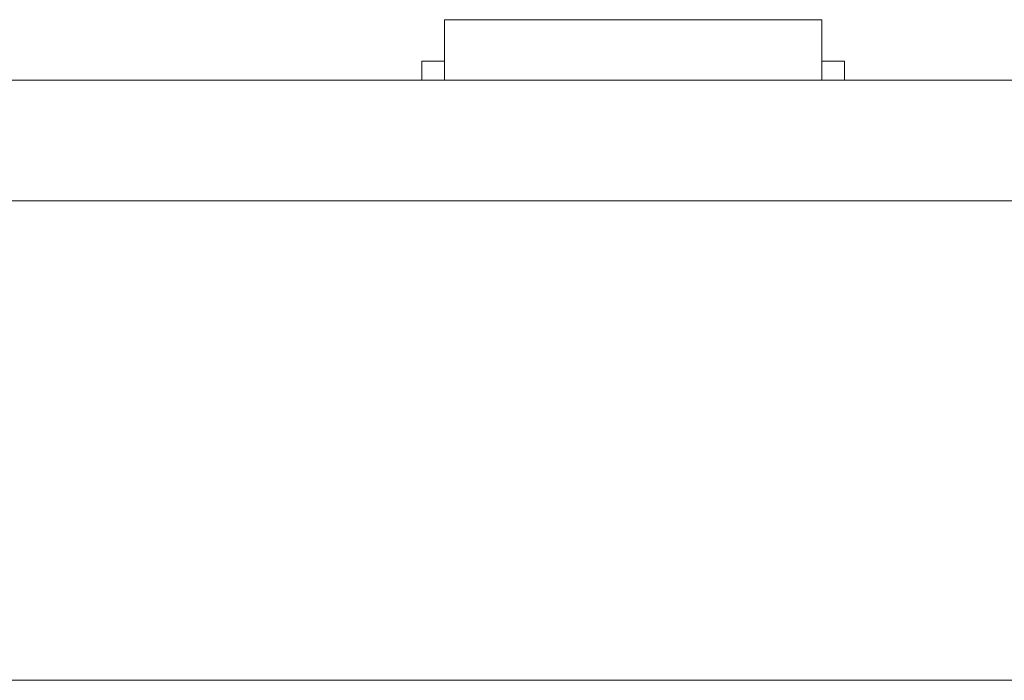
# Model space of a CAD drawing. Header units: inches. Extents: x -36 to 647, y 177 to 609.
# Tile 175 of 256: x 357 to 370, y 450 to 459. Entities that reach past the tile are written whole.
import ezdxf

# ---------------------------------------------------------------- set-up
doc = ezdxf.new("R2010")
doc.units = ezdxf.units.IN
doc.header["$MEASUREMENT"] = 0
doc.layers.add('1', color=7, linetype='Continuous')

# ---------------------------------------------------------------- blocks, each defined once
blk = doc.blocks.new('block 9')
at = {"layer": '1', "color": 8, "lineweight": 18, "true_color": 0x808080}
blk.add_lwpolyline([(-20.677, 450.119), (552.022, 450.119)], dxfattribs=at)
blk = doc.blocks.new('block 2145')
at = {"layer": '1', "color": 155, "lineweight": 18, "true_color": 0x4c7299}
blk.add_lwpolyline([(402.405, 458.069), (282.18, 458.069)], dxfattribs=at)
blk = doc.blocks.new('block 2158')
at = {"layer": '1', "color": 155, "lineweight": 18, "true_color": 0x4c7299}
blk.add_lwpolyline([(362.326, 458.869), (367.326, 458.869)], dxfattribs=at)
blk = doc.blocks.new('block 2159')
at = {"layer": '1', "color": 155, "lineweight": 18, "true_color": 0x4c7299}
blk.add_lwpolyline([(362.026, 458.319), (362.326, 458.319)], dxfattribs=at)
blk = doc.blocks.new('block 2269')
at = {"layer": '1', "color": 155, "lineweight": 18, "true_color": 0x4c7299}
blk.add_lwpolyline([(367.626, 458.319), (367.326, 458.319)], dxfattribs=at)
blk = doc.blocks.new('block 2437')
at = {"layer": '1', "color": 155, "lineweight": 18, "true_color": 0x4c7299}
blk.add_lwpolyline([(362.326, 458.869), (362.326, 458.069)], dxfattribs=at)
blk = doc.blocks.new('block 2438')
at = {"layer": '1', "color": 155, "lineweight": 18, "true_color": 0x4c7299}
blk.add_lwpolyline([(367.326, 458.869), (367.326, 458.069)], dxfattribs=at)
blk = doc.blocks.new('block 2439')
at = {"layer": '1', "color": 155, "lineweight": 18, "true_color": 0x4c7299}
blk.add_lwpolyline([(362.026, 458.319), (362.026, 458.069)], dxfattribs=at)
blk = doc.blocks.new('block 2440')
at = {"layer": '1', "color": 155, "lineweight": 18, "true_color": 0x4c7299}
blk.add_lwpolyline([(367.626, 458.319), (367.626, 458.069)], dxfattribs=at)
blk = doc.blocks.new('block 2577')
at = {"layer": '1', "color": 155, "lineweight": 18, "true_color": 0x4c7299}
blk.add_lwpolyline([(402.405, 456.469), (282.18, 456.469)], dxfattribs=at)
blk = doc.blocks.new('block 2742')
at = {"layer": '1', "color": 18, "lineweight": 13, "true_color": 0x4c0000}
blk.add_lwpolyline([(402.405, 458.069), (282.18, 458.069)], dxfattribs=at)
blk = doc.blocks.new('block 2744')
at = {"layer": '1', "color": 18, "lineweight": 13, "true_color": 0x4c0000}
blk.add_lwpolyline([(367.441, 458.069), (364.381, 458.069)], dxfattribs=at)
blk = doc.blocks.new('block 2750')
at = {"layer": '1', "color": 18, "lineweight": 13, "true_color": 0x4c0000}
blk.add_lwpolyline([(367.441, 458.069), (364.381, 458.069)], dxfattribs=at)
blk = doc.blocks.new('block 2769')
at = {"layer": '1', "color": 18, "lineweight": 13, "true_color": 0x4c0000}
blk.add_lwpolyline([(402.405, 458.069), (282.18, 458.069)], dxfattribs=at)
blk = doc.blocks.new('block 2897')
at = {"layer": '1', "color": 18, "lineweight": 13, "true_color": 0x4c0000}
blk.add_lwpolyline([(367.441, 458.069), (364.381, 458.069)], dxfattribs=at)
blk = doc.blocks.new('block 2901')
at = {"layer": '1', "color": 18, "lineweight": 13, "true_color": 0x4c0000}
blk.add_lwpolyline([(367.441, 458.069), (364.381, 458.069)], dxfattribs=at)
blk = doc.blocks.new('block 2926')
at = {"layer": '1', "color": 18, "lineweight": 13, "true_color": 0x4c0000}
blk.add_lwpolyline([(361.381, 458.069), (361.781, 458.069)], dxfattribs=at)
blk = doc.blocks.new('block 2940')
at = {"layer": '1', "color": 18, "lineweight": 13, "true_color": 0x4c0000}
blk.add_lwpolyline([(361.381, 458.069), (361.781, 458.069)], dxfattribs=at)
blk = doc.blocks.new('block 2944')
at = {"layer": '1', "color": 18, "lineweight": 13, "true_color": 0x4c0000}
blk.add_lwpolyline([(282.18, 458.069), (391.067, 458.069)], dxfattribs=at)
blk = doc.blocks.new('block 2947')
at = {"layer": '1', "color": 18, "lineweight": 13, "true_color": 0x4c0000}
blk.add_lwpolyline([(282.18, 458.069), (391.067, 458.069)], dxfattribs=at)
blk = doc.blocks.new('block 7542')
at = {"layer": '1', "color": 18, "lineweight": 13, "true_color": 0x4c0000}
blk.add_open_spline([(277.68, 458.069), (277.68, 458.069), (202.87, 458.069), (202.87, 458.069), (202.87, 458.069), (165.466, 458.069), (165.466, 458.069), (165.466, 458.069), (160.79, 458.069), (160.79, 458.069), (160.79, 458.069), (158.452, 458.069), (158.452, 458.069), (158.452, 458.069), (157.266, 458.069), (157.266, 458.069), (157.266, 458.069), (153.288, 458.069), (153.288, 458.069), (153.288, 458.069), (152.251, 458.069), (152.251, 458.069), (152.251, 458.069), (149.914, 458.069), (149.914, 458.069), (149.914, 458.069), (131.211, 458.069), (131.211, 458.069), (131.211, 458.069), (56.402, 458.069), (56.402, 458.069), (56.402, 458.069), (37.7, 458.069), (37.7, 458.069), (37.7, 458.069), (28.349, 458.069), (28.349, 458.069), (28.349, 458.069), (23.673, 458.069), (23.673, 458.069), (23.673, 458.069), (21.39, 458.069), (21.39, 458.069), (21.39, 458.069), (20.524, 458.069), (20.524, 458.069), (20.524, 458.069), (5.634, 458.069), (5.634, 458.069), (5.634, 458.069), (4.257, 458.069), (4.257, 458.069), (4.257, 458.069), (1.919, 458.069), (1.919, 458.069), (1.919, 458.069), (-2.756, 458.069), (-2.756, 458.069), (-2.756, 458.069), (-12.107, 458.069), (-12.107, 458.069), (-12.107, 458.069), (-14.327, 458.069), (-14.327, 458.069), (-14.327, 458.069), (-13.505, 458.069), (-13.505, 458.069), (-13.505, 458.069), (-11.167, 458.069), (-11.167, 458.069), (-11.167, 458.069), (-6.491, 458.069), (-6.491, 458.069), (-6.491, 458.069), (2.86, 458.069), (2.86, 458.069), (2.86, 458.069), (9.983, 458.069), (9.983, 458.069), (9.983, 458.069), (11.399, 458.069), (11.399, 458.069), (11.399, 458.069), (13.737, 458.069), (13.737, 458.069), (13.737, 458.069), (18.412, 458.069), (18.412, 458.069), (18.412, 458.069), (37.114, 458.069), (37.114, 458.069), (37.114, 458.069), (111.924, 458.069), (111.924, 458.069), (111.924, 458.069), (130.626, 458.069), (130.626, 458.069), (130.626, 458.069), (139.977, 458.069), (139.977, 458.069), (139.977, 458.069), (143.05, 458.069), (143.05, 458.069), (143.05, 458.069), (145.344, 458.069), (145.344, 458.069), (145.344, 458.069), (146.178, 458.069), (146.178, 458.069), (146.178, 458.069), (183.583, 458.069), (183.583, 458.069), (183.583, 458.069), (258.392, 458.069), (258.392, 458.069), (258.392, 458.069), (289.492, 458.069), (289.492, 458.069), (289.492, 458.069), (326.896, 458.069), (326.896, 458.069), (326.896, 458.069), (364.301, 458.069), (364.301, 458.069), (364.301, 458.069), (383.003, 458.069), (383.003, 458.069), (383.003, 458.069), (387.679, 458.069), (387.679, 458.069), (387.679, 458.069), (390.017, 458.069), (390.017, 458.069), (390.017, 458.069), (391.232, 458.069), (391.232, 458.069), (391.232, 458.069), (395.202, 458.069), (395.202, 458.069), (395.202, 458.069), (396.215, 458.069), (396.215, 458.069), (396.215, 458.069), (398.553, 458.069), (398.553, 458.069), (398.553, 458.069), (473.362, 458.069), (473.362, 458.069), (473.362, 458.069), (510.767, 458.069), (510.767, 458.069), (510.767, 458.069), (520.118, 458.069), (520.118, 458.069), (520.118, 458.069), (524.793, 458.069), (524.793, 458.069), (524.793, 458.069), (527.131, 458.069), (527.131, 458.069), (527.131, 458.069), (527.953, 458.069), (527.953, 458.069), (527.953, 458.069), (535.67, 458.069), (535.67, 458.069), (535.67, 458.069), (545.021, 458.069), (545.021, 458.069), (545.021, 458.069), (545.618, 458.069), (545.618, 458.069), (545.618, 458.069), (536.267, 458.069), (536.267, 458.069), (536.267, 458.069), (531.631, 458.069), (531.631, 458.069), (531.631, 458.069), (530.778, 458.069), (530.778, 458.069), (530.778, 458.069), (528.468, 458.069), (528.468, 458.069), (528.468, 458.069), (525.391, 458.069), (525.391, 458.069), (525.391, 458.069), (520.715, 458.069), (520.715, 458.069), (520.715, 458.069), (519.784, 458.069), (519.784, 458.069), (519.784, 458.069), (517.588, 458.069), (517.588, 458.069), (517.588, 458.069), (514.514, 458.069), (514.514, 458.069), (514.514, 458.069), (495.812, 458.069), (495.812, 458.069), (495.812, 458.069), (421.002, 458.069), (421.002, 458.069), (421.002, 458.069), (411.651, 458.069), (411.651, 458.069), (411.651, 458.069), (406.976, 458.069), (406.976, 458.069), (406.976, 458.069), (406.139, 458.069), (406.139, 458.069), (406.139, 458.069), (403.846, 458.069), (403.846, 458.069), (403.846, 458.069), (400.773, 458.069), (400.773, 458.069), (400.773, 458.069), (396.097, 458.069), (396.097, 458.069), (396.097, 458.069), (386.746, 458.069), (386.746, 458.069), (386.746, 458.069), (349.342, 458.069), (349.342, 458.069), (349.342, 458.069), (311.937, 458.069), (311.937, 458.069), (311.937, 458.069), (293.235, 458.069), (293.235, 458.069), (293.235, 458.069), (283.883, 458.069), (283.883, 458.069), (283.883, 458.069), (280.807, 458.069), (280.807, 458.069), (280.807, 458.069), (278.502, 458.069), (278.502, 458.069), (278.502, 458.069), (277.68, 458.069), (277.68, 458.069)], degree=3, knots=[0, 0, 0, 0, 1, 1, 1, 2, 2, 2, 3, 3, 3, 4, 4, 4, 5, 5, 5, 6, 6, 6, 7, 7, 7, 8, 8, 8, 9, 9, 9, 10, 10, 10, 11, 11, 11, 12, 12, 12, 13, 13, 13, 14, 14, 14, 15, 15, 15, 16, 16, 16, 17, 17, 17, 18, 18, 18, 19, 19, 19, 20, 20, 20, 21, 21, 21, 22, 22, 22, 23, 23, 23, 24, 24, 24, 25, 25, 25, 26, 26, 26, 27, 27, 27, 28, 28, 28, 29, 29, 29, 30, 30, 30, 31, 31, 31, 32, 32, 32, 33, 33, 33, 34, 34, 34, 35, 35, 35, 36, 36, 36, 37, 37, 37, 38, 38, 38, 39, 39, 39, 40, 40, 40, 41, 41, 41, 42, 42, 42, 43, 43, 43, 44, 44, 44, 45, 45, 45, 46, 46, 46, 47, 47, 47, 48, 48, 48, 49, 49, 49, 50, 50, 50, 51, 51, 51, 52, 52, 52, 53, 53, 53, 54, 54, 54, 55, 55, 55, 56, 56, 56, 57, 57, 57, 58, 58, 58, 59, 59, 59, 60, 60, 60, 61, 61, 61, 62, 62, 62, 63, 63, 63, 64, 64, 64, 65, 65, 65, 66, 66, 66, 67, 67, 67, 68, 68, 68, 69, 69, 69, 70, 70, 70, 71, 71, 71, 72, 72, 72, 73, 73, 73, 74, 74, 74, 75, 75, 75, 76, 76, 76, 77, 77, 77, 78, 78, 78, 79, 79, 79, 80, 80, 80, 81, 81, 81, 82, 82, 82, 82], dxfattribs=at)
blk = doc.blocks.new('block 7612')
at = {"layer": '1', "color": 18, "lineweight": 13, "true_color": 0x4c0000}
blk.add_open_spline([(363.301, 458.069), (363.398, 458.069), (363.494, 458.069), (363.591, 458.069), (363.494, 458.069), (363.398, 458.069), (363.301, 458.069), (363.06, 458.069), (362.819, 458.069), (362.578, 458.069), (362.543, 458.069), (362.507, 458.069), (362.471, 458.069), (362.295, 458.069), (362.118, 458.069), (361.941, 458.069), (362.141, 458.069), (362.341, 458.069), (362.541, 458.069), (362.341, 458.069), (362.141, 458.069), (361.941, 458.069), (362.118, 458.069), (362.295, 458.069), (362.471, 458.069), (362.507, 458.069), (362.543, 458.069), (362.578, 458.069), (362.819, 458.069), (363.06, 458.069), (363.301, 458.069)], degree=3, knots=[0, 0, 0, 0, 1, 1, 1, 2, 2, 2, 3, 3, 3, 4, 4, 4, 5, 5, 5, 6, 6, 6, 7, 7, 7, 8, 8, 8, 9, 9, 9, 10, 10, 10, 10], dxfattribs=at)
blk = doc.blocks.new('block 7631')
at = {"layer": '1', "color": 18, "lineweight": 13, "true_color": 0x4c0000}
blk.add_open_spline([(363.301, 458.069), (363.398, 458.069), (363.494, 458.069), (363.591, 458.069), (363.494, 458.069), (363.398, 458.069), (363.301, 458.069), (363.06, 458.069), (362.819, 458.069), (362.578, 458.069), (362.543, 458.069), (362.507, 458.069), (362.471, 458.069), (362.295, 458.069), (362.118, 458.069), (361.941, 458.069), (362.141, 458.069), (362.341, 458.069), (362.541, 458.069), (362.341, 458.069), (362.141, 458.069), (361.941, 458.069), (362.118, 458.069), (362.295, 458.069), (362.471, 458.069), (362.507, 458.069), (362.543, 458.069), (362.578, 458.069), (362.819, 458.069), (363.06, 458.069), (363.301, 458.069)], degree=3, knots=[0, 0, 0, 0, 1, 1, 1, 2, 2, 2, 3, 3, 3, 4, 4, 4, 5, 5, 5, 6, 6, 6, 7, 7, 7, 8, 8, 8, 9, 9, 9, 10, 10, 10, 10], dxfattribs=at)
blk = doc.blocks.new('block 7644')
at = {"layer": '1', "color": 18, "lineweight": 13, "true_color": 0x4c0000}
blk.add_open_spline([(367.741, 458.069), (367.564, 458.069), (367.388, 458.069), (367.211, 458.069), (367.175, 458.069), (367.139, 458.069), (367.104, 458.069), (366.196, 458.069), (365.288, 458.069), (364.381, 458.069), (364.284, 458.069), (364.188, 458.069), (364.091, 458.069), (364.188, 458.069), (364.284, 458.069), (364.381, 458.069), (365.288, 458.069), (366.196, 458.069), (367.104, 458.069), (367.139, 458.069), (367.175, 458.069), (367.211, 458.069), (367.388, 458.069), (367.564, 458.069), (367.741, 458.069), (367.541, 458.069), (367.341, 458.069), (367.141, 458.069), (367.341, 458.069), (367.541, 458.069), (367.741, 458.069)], degree=3, knots=[0, 0, 0, 0, 1, 1, 1, 2, 2, 2, 3, 3, 3, 4, 4, 4, 5, 5, 5, 6, 6, 6, 7, 7, 7, 8, 8, 8, 9, 9, 9, 10, 10, 10, 10], dxfattribs=at)
blk = doc.blocks.new('block 7654')
at = {"layer": '1', "color": 18, "lineweight": 13, "true_color": 0x4c0000}
blk.add_open_spline([(367.741, 458.069), (367.564, 458.069), (367.388, 458.069), (367.211, 458.069), (367.175, 458.069), (367.139, 458.069), (367.104, 458.069), (366.196, 458.069), (365.288, 458.069), (364.381, 458.069), (364.284, 458.069), (364.188, 458.069), (364.091, 458.069), (364.188, 458.069), (364.284, 458.069), (364.381, 458.069), (365.288, 458.069), (366.196, 458.069), (367.104, 458.069), (367.139, 458.069), (367.175, 458.069), (367.211, 458.069), (367.388, 458.069), (367.564, 458.069), (367.741, 458.069), (367.541, 458.069), (367.341, 458.069), (367.141, 458.069), (367.341, 458.069), (367.541, 458.069), (367.741, 458.069)], degree=3, knots=[0, 0, 0, 0, 1, 1, 1, 2, 2, 2, 3, 3, 3, 4, 4, 4, 5, 5, 5, 6, 6, 6, 7, 7, 7, 8, 8, 8, 9, 9, 9, 10, 10, 10, 10], dxfattribs=at)
blk = doc.blocks.new('block 7670')
at = {"layer": '1', "color": 18, "lineweight": 13, "true_color": 0x4c0000}
blk.add_open_spline([(363.301, 458.069), (363.398, 458.069), (363.494, 458.069), (363.591, 458.069), (363.494, 458.069), (363.398, 458.069), (363.301, 458.069), (363.06, 458.069), (362.819, 458.069), (362.578, 458.069), (362.543, 458.069), (362.507, 458.069), (362.471, 458.069), (362.295, 458.069), (362.118, 458.069), (361.941, 458.069), (362.141, 458.069), (362.341, 458.069), (362.541, 458.069), (362.341, 458.069), (362.141, 458.069), (361.941, 458.069), (362.118, 458.069), (362.295, 458.069), (362.471, 458.069), (362.507, 458.069), (362.543, 458.069), (362.578, 458.069), (362.819, 458.069), (363.06, 458.069), (363.301, 458.069)], degree=3, knots=[0, 0, 0, 0, 1, 1, 1, 2, 2, 2, 3, 3, 3, 4, 4, 4, 5, 5, 5, 6, 6, 6, 7, 7, 7, 8, 8, 8, 9, 9, 9, 10, 10, 10, 10], dxfattribs=at)
blk = doc.blocks.new('block 7690')
at = {"layer": '1', "color": 18, "lineweight": 13, "true_color": 0x4c0000}
blk.add_open_spline([(363.301, 458.069), (363.398, 458.069), (363.494, 458.069), (363.591, 458.069), (363.494, 458.069), (363.398, 458.069), (363.301, 458.069), (363.06, 458.069), (362.819, 458.069), (362.578, 458.069), (362.543, 458.069), (362.507, 458.069), (362.471, 458.069), (362.295, 458.069), (362.118, 458.069), (361.941, 458.069), (362.141, 458.069), (362.341, 458.069), (362.541, 458.069), (362.341, 458.069), (362.141, 458.069), (361.941, 458.069), (362.118, 458.069), (362.295, 458.069), (362.471, 458.069), (362.507, 458.069), (362.543, 458.069), (362.578, 458.069), (362.819, 458.069), (363.06, 458.069), (363.301, 458.069)], degree=3, knots=[0, 0, 0, 0, 1, 1, 1, 2, 2, 2, 3, 3, 3, 4, 4, 4, 5, 5, 5, 6, 6, 6, 7, 7, 7, 8, 8, 8, 9, 9, 9, 10, 10, 10, 10], dxfattribs=at)
blk = doc.blocks.new('block 7693')
at = {"layer": '1', "color": 18, "lineweight": 13, "true_color": 0x4c0000}
blk.add_open_spline([(367.741, 458.069), (367.564, 458.069), (367.388, 458.069), (367.211, 458.069), (367.175, 458.069), (367.139, 458.069), (367.104, 458.069), (366.196, 458.069), (365.288, 458.069), (364.381, 458.069), (364.284, 458.069), (364.188, 458.069), (364.091, 458.069), (364.188, 458.069), (364.284, 458.069), (364.381, 458.069), (365.288, 458.069), (366.196, 458.069), (367.104, 458.069), (367.139, 458.069), (367.175, 458.069), (367.211, 458.069), (367.388, 458.069), (367.564, 458.069), (367.741, 458.069), (367.541, 458.069), (367.341, 458.069), (367.141, 458.069), (367.341, 458.069), (367.541, 458.069), (367.741, 458.069)], degree=3, knots=[0, 0, 0, 0, 1, 1, 1, 2, 2, 2, 3, 3, 3, 4, 4, 4, 5, 5, 5, 6, 6, 6, 7, 7, 7, 8, 8, 8, 9, 9, 9, 10, 10, 10, 10], dxfattribs=at)
blk = doc.blocks.new('block 7829')
at = {"layer": '1', "color": 18, "lineweight": 13, "true_color": 0x4c0000}
blk.add_open_spline([(367.741, 458.069), (367.564, 458.069), (367.388, 458.069), (367.211, 458.069), (367.175, 458.069), (367.139, 458.069), (367.104, 458.069), (366.196, 458.069), (365.288, 458.069), (364.381, 458.069), (364.284, 458.069), (364.188, 458.069), (364.091, 458.069), (364.188, 458.069), (364.284, 458.069), (364.381, 458.069), (365.288, 458.069), (366.196, 458.069), (367.104, 458.069), (367.139, 458.069), (367.175, 458.069), (367.211, 458.069), (367.388, 458.069), (367.564, 458.069), (367.741, 458.069), (367.541, 458.069), (367.341, 458.069), (367.141, 458.069), (367.341, 458.069), (367.541, 458.069), (367.741, 458.069)], degree=3, knots=[0, 0, 0, 0, 1, 1, 1, 2, 2, 2, 3, 3, 3, 4, 4, 4, 5, 5, 5, 6, 6, 6, 7, 7, 7, 8, 8, 8, 9, 9, 9, 10, 10, 10, 10], dxfattribs=at)
blk = doc.blocks.new('block 7926')
at = {"layer": '1', "color": 18, "lineweight": 13, "true_color": 0x4c0000}
blk.add_open_spline([(277.68, 458.069), (277.68, 458.069), (202.87, 458.069), (202.87, 458.069), (202.87, 458.069), (165.466, 458.069), (165.466, 458.069), (165.466, 458.069), (160.79, 458.069), (160.79, 458.069), (160.79, 458.069), (158.452, 458.069), (158.452, 458.069), (158.452, 458.069), (157.266, 458.069), (157.266, 458.069), (157.266, 458.069), (153.288, 458.069), (153.288, 458.069), (153.288, 458.069), (152.251, 458.069), (152.251, 458.069), (152.251, 458.069), (149.914, 458.069), (149.914, 458.069), (149.914, 458.069), (131.211, 458.069), (131.211, 458.069), (131.211, 458.069), (56.402, 458.069), (56.402, 458.069), (56.402, 458.069), (37.7, 458.069), (37.7, 458.069), (37.7, 458.069), (28.349, 458.069), (28.349, 458.069), (28.349, 458.069), (23.673, 458.069), (23.673, 458.069), (23.673, 458.069), (21.39, 458.069), (21.39, 458.069), (21.39, 458.069), (20.524, 458.069), (20.524, 458.069), (20.524, 458.069), (5.634, 458.069), (5.634, 458.069), (5.634, 458.069), (4.257, 458.069), (4.257, 458.069), (4.257, 458.069), (1.919, 458.069), (1.919, 458.069), (1.919, 458.069), (-2.756, 458.069), (-2.756, 458.069), (-2.756, 458.069), (-12.107, 458.069), (-12.107, 458.069), (-12.107, 458.069), (-14.327, 458.069), (-14.327, 458.069), (-14.327, 458.069), (-13.505, 458.069), (-13.505, 458.069), (-13.505, 458.069), (-11.167, 458.069), (-11.167, 458.069), (-11.167, 458.069), (-6.491, 458.069), (-6.491, 458.069), (-6.491, 458.069), (2.86, 458.069), (2.86, 458.069), (2.86, 458.069), (9.983, 458.069), (9.983, 458.069), (9.983, 458.069), (11.399, 458.069), (11.399, 458.069), (11.399, 458.069), (13.737, 458.069), (13.737, 458.069), (13.737, 458.069), (18.412, 458.069), (18.412, 458.069), (18.412, 458.069), (37.114, 458.069), (37.114, 458.069), (37.114, 458.069), (111.924, 458.069), (111.924, 458.069), (111.924, 458.069), (130.626, 458.069), (130.626, 458.069), (130.626, 458.069), (139.977, 458.069), (139.977, 458.069), (139.977, 458.069), (143.05, 458.069), (143.05, 458.069), (143.05, 458.069), (145.344, 458.069), (145.344, 458.069), (145.344, 458.069), (146.178, 458.069), (146.178, 458.069), (146.178, 458.069), (183.583, 458.069), (183.583, 458.069), (183.583, 458.069), (258.392, 458.069), (258.392, 458.069), (258.392, 458.069), (289.492, 458.069), (289.492, 458.069), (289.492, 458.069), (326.896, 458.069), (326.896, 458.069), (326.896, 458.069), (364.301, 458.069), (364.301, 458.069), (364.301, 458.069), (383.003, 458.069), (383.003, 458.069), (383.003, 458.069), (387.679, 458.069), (387.679, 458.069), (387.679, 458.069), (390.017, 458.069), (390.017, 458.069), (390.017, 458.069), (391.232, 458.069), (391.232, 458.069), (391.232, 458.069), (395.202, 458.069), (395.202, 458.069), (395.202, 458.069), (396.215, 458.069), (396.215, 458.069), (396.215, 458.069), (398.553, 458.069), (398.553, 458.069), (398.553, 458.069), (473.362, 458.069), (473.362, 458.069), (473.362, 458.069), (510.767, 458.069), (510.767, 458.069), (510.767, 458.069), (520.118, 458.069), (520.118, 458.069), (520.118, 458.069), (524.793, 458.069), (524.793, 458.069), (524.793, 458.069), (527.131, 458.069), (527.131, 458.069), (527.131, 458.069), (527.953, 458.069), (527.953, 458.069), (527.953, 458.069), (535.67, 458.069), (535.67, 458.069), (535.67, 458.069), (545.021, 458.069), (545.021, 458.069), (545.021, 458.069), (545.618, 458.069), (545.618, 458.069), (545.618, 458.069), (536.267, 458.069), (536.267, 458.069), (536.267, 458.069), (531.631, 458.069), (531.631, 458.069), (531.631, 458.069), (530.778, 458.069), (530.778, 458.069), (530.778, 458.069), (528.468, 458.069), (528.468, 458.069), (528.468, 458.069), (525.391, 458.069), (525.391, 458.069), (525.391, 458.069), (520.715, 458.069), (520.715, 458.069), (520.715, 458.069), (519.784, 458.069), (519.784, 458.069), (519.784, 458.069), (517.588, 458.069), (517.588, 458.069), (517.588, 458.069), (514.514, 458.069), (514.514, 458.069), (514.514, 458.069), (495.812, 458.069), (495.812, 458.069), (495.812, 458.069), (421.002, 458.069), (421.002, 458.069), (421.002, 458.069), (411.651, 458.069), (411.651, 458.069), (411.651, 458.069), (406.976, 458.069), (406.976, 458.069), (406.976, 458.069), (406.139, 458.069), (406.139, 458.069), (406.139, 458.069), (403.846, 458.069), (403.846, 458.069), (403.846, 458.069), (400.773, 458.069), (400.773, 458.069), (400.773, 458.069), (396.097, 458.069), (396.097, 458.069), (396.097, 458.069), (386.746, 458.069), (386.746, 458.069), (386.746, 458.069), (349.342, 458.069), (349.342, 458.069), (349.342, 458.069), (311.937, 458.069), (311.937, 458.069), (311.937, 458.069), (293.235, 458.069), (293.235, 458.069), (293.235, 458.069), (283.883, 458.069), (283.883, 458.069), (283.883, 458.069), (280.807, 458.069), (280.807, 458.069), (280.807, 458.069), (278.502, 458.069), (278.502, 458.069), (278.502, 458.069), (277.68, 458.069), (277.68, 458.069)], degree=3, knots=[0, 0, 0, 0, 1, 1, 1, 2, 2, 2, 3, 3, 3, 4, 4, 4, 5, 5, 5, 6, 6, 6, 7, 7, 7, 8, 8, 8, 9, 9, 9, 10, 10, 10, 11, 11, 11, 12, 12, 12, 13, 13, 13, 14, 14, 14, 15, 15, 15, 16, 16, 16, 17, 17, 17, 18, 18, 18, 19, 19, 19, 20, 20, 20, 21, 21, 21, 22, 22, 22, 23, 23, 23, 24, 24, 24, 25, 25, 25, 26, 26, 26, 27, 27, 27, 28, 28, 28, 29, 29, 29, 30, 30, 30, 31, 31, 31, 32, 32, 32, 33, 33, 33, 34, 34, 34, 35, 35, 35, 36, 36, 36, 37, 37, 37, 38, 38, 38, 39, 39, 39, 40, 40, 40, 41, 41, 41, 42, 42, 42, 43, 43, 43, 44, 44, 44, 45, 45, 45, 46, 46, 46, 47, 47, 47, 48, 48, 48, 49, 49, 49, 50, 50, 50, 51, 51, 51, 52, 52, 52, 53, 53, 53, 54, 54, 54, 55, 55, 55, 56, 56, 56, 57, 57, 57, 58, 58, 58, 59, 59, 59, 60, 60, 60, 61, 61, 61, 62, 62, 62, 63, 63, 63, 64, 64, 64, 65, 65, 65, 66, 66, 66, 67, 67, 67, 68, 68, 68, 69, 69, 69, 70, 70, 70, 71, 71, 71, 72, 72, 72, 73, 73, 73, 74, 74, 74, 75, 75, 75, 76, 76, 76, 77, 77, 77, 78, 78, 78, 79, 79, 79, 80, 80, 80, 81, 81, 81, 82, 82, 82, 82], dxfattribs=at)
blk = doc.blocks.new('block 8152')
at = {"layer": '1', "color": 18, "lineweight": 13, "true_color": 0x4c0000}
blk.add_open_spline([(368.991, 458.069), (368.995, 458.069), (369.001, 458.069), (369.001, 458.069), (369.001, 458.069), (369.01, 458.069), (369.01, 458.069), (369.01, 458.069), (369.02, 458.069), (369.02, 458.069), (369.02, 458.069), (369.033, 458.069), (369.033, 458.069), (369.033, 458.069), (369.048, 458.069), (369.048, 458.069), (369.048, 458.069), (369.065, 458.069), (369.065, 458.069), (369.065, 458.069), (369.083, 458.069), (369.083, 458.069), (369.083, 458.069), (369.103, 458.069), (369.103, 458.069), (369.103, 458.069), (369.123, 458.069), (369.123, 458.069), (369.123, 458.069), (369.144, 458.069), (369.144, 458.069), (369.144, 458.069), (369.167, 458.069), (369.167, 458.069), (369.167, 458.069), (369.191, 458.069), (369.191, 458.069), (369.191, 458.069), (369.241, 458.069), (369.241, 458.069), (369.241, 458.069), (369.291, 458.069), (369.291, 458.069), (369.291, 458.069), (369.315, 458.069), (369.315, 458.069), (369.315, 458.069), (369.338, 458.069), (369.338, 458.069), (369.338, 458.069), (369.359, 458.069), (369.359, 458.069), (369.359, 458.069), (369.379, 458.069), (369.379, 458.069), (369.379, 458.069), (369.399, 458.069), (369.399, 458.069), (369.399, 458.069), (369.417, 458.069), (369.417, 458.069), (369.417, 458.069), (369.434, 458.069), (369.434, 458.069), (369.434, 458.069), (369.449, 458.069), (369.449, 458.069), (369.449, 458.069), (369.462, 458.069), (369.462, 458.069), (369.462, 458.069), (369.472, 458.069), (369.472, 458.069), (369.472, 458.069), (369.481, 458.069), (369.481, 458.069), (369.481, 458.069), (369.486, 458.069), (369.486, 458.069), (369.486, 458.069), (369.481, 458.069), (369.481, 458.069), (369.481, 458.069), (369.472, 458.069), (369.472, 458.069), (369.472, 458.069), (369.462, 458.069), (369.462, 458.069), (369.462, 458.069), (369.449, 458.069), (369.449, 458.069), (369.449, 458.069), (369.434, 458.069), (369.434, 458.069), (369.434, 458.069), (369.417, 458.069), (369.417, 458.069), (369.417, 458.069), (369.399, 458.069), (369.399, 458.069), (369.399, 458.069), (369.379, 458.069), (369.379, 458.069), (369.379, 458.069), (369.359, 458.069), (369.359, 458.069), (369.359, 458.069), (369.338, 458.069), (369.338, 458.069), (369.338, 458.069), (369.315, 458.069), (369.315, 458.069), (369.315, 458.069), (369.291, 458.069), (369.291, 458.069), (369.291, 458.069), (369.241, 458.069), (369.241, 458.069), (369.241, 458.069), (369.191, 458.069), (369.191, 458.069), (369.191, 458.069), (369.167, 458.069), (369.167, 458.069), (369.167, 458.069), (369.144, 458.069), (369.144, 458.069), (369.144, 458.069), (369.123, 458.069), (369.123, 458.069), (369.123, 458.069), (369.103, 458.069), (369.103, 458.069), (369.103, 458.069), (369.083, 458.069), (369.083, 458.069), (369.083, 458.069), (369.065, 458.069), (369.065, 458.069), (369.065, 458.069), (369.048, 458.069), (369.048, 458.069), (369.048, 458.069), (369.033, 458.069), (369.033, 458.069), (369.033, 458.069), (369.02, 458.069), (369.02, 458.069), (369.02, 458.069), (369.01, 458.069), (369.01, 458.069), (369.01, 458.069), (369.001, 458.069), (369.001, 458.069), (369.001, 458.069), (368.995, 458.069), (368.995, 458.069)], degree=3, knots=[0, 0, 0, 0, 1, 1, 1, 2, 2, 2, 3, 3, 3, 4, 4, 4, 5, 5, 5, 6, 6, 6, 7, 7, 7, 8, 8, 8, 9, 9, 9, 10, 10, 10, 11, 11, 11, 12, 12, 12, 13, 13, 13, 14, 14, 14, 15, 15, 15, 16, 16, 16, 17, 17, 17, 18, 18, 18, 19, 19, 19, 20, 20, 20, 21, 21, 21, 22, 22, 22, 23, 23, 23, 24, 24, 24, 25, 25, 25, 26, 26, 26, 27, 27, 27, 28, 28, 28, 29, 29, 29, 30, 30, 30, 31, 31, 31, 32, 32, 32, 33, 33, 33, 34, 34, 34, 35, 35, 35, 36, 36, 36, 37, 37, 37, 38, 38, 38, 39, 39, 39, 40, 40, 40, 41, 41, 41, 42, 42, 42, 43, 43, 43, 44, 44, 44, 45, 45, 45, 46, 46, 46, 47, 47, 47, 48, 48, 48, 49, 49, 49, 50, 50, 50, 51, 51, 51, 52, 52, 52, 52], dxfattribs=at)
blk = doc.blocks.new('block 8169')
at = {"layer": '1', "color": 18, "lineweight": 13, "true_color": 0x4c0000}
blk.add_open_spline([(360.191, 458.069), (360.195, 458.069), (360.201, 458.069), (360.201, 458.069), (360.201, 458.069), (360.21, 458.069), (360.21, 458.069), (360.21, 458.069), (360.22, 458.069), (360.22, 458.069), (360.22, 458.069), (360.233, 458.069), (360.233, 458.069), (360.233, 458.069), (360.248, 458.069), (360.248, 458.069), (360.248, 458.069), (360.265, 458.069), (360.265, 458.069), (360.265, 458.069), (360.283, 458.069), (360.283, 458.069), (360.283, 458.069), (360.303, 458.069), (360.303, 458.069), (360.303, 458.069), (360.323, 458.069), (360.323, 458.069), (360.323, 458.069), (360.344, 458.069), (360.344, 458.069), (360.344, 458.069), (360.367, 458.069), (360.367, 458.069), (360.367, 458.069), (360.391, 458.069), (360.391, 458.069), (360.391, 458.069), (360.441, 458.069), (360.441, 458.069), (360.441, 458.069), (360.491, 458.069), (360.491, 458.069), (360.491, 458.069), (360.515, 458.069), (360.515, 458.069), (360.515, 458.069), (360.538, 458.069), (360.538, 458.069), (360.538, 458.069), (360.559, 458.069), (360.559, 458.069), (360.559, 458.069), (360.579, 458.069), (360.579, 458.069), (360.579, 458.069), (360.599, 458.069), (360.599, 458.069), (360.599, 458.069), (360.617, 458.069), (360.617, 458.069), (360.617, 458.069), (360.634, 458.069), (360.634, 458.069), (360.634, 458.069), (360.649, 458.069), (360.649, 458.069), (360.649, 458.069), (360.662, 458.069), (360.662, 458.069), (360.662, 458.069), (360.672, 458.069), (360.672, 458.069), (360.672, 458.069), (360.681, 458.069), (360.681, 458.069), (360.681, 458.069), (360.686, 458.069), (360.686, 458.069), (360.686, 458.069), (360.681, 458.069), (360.681, 458.069), (360.681, 458.069), (360.672, 458.069), (360.672, 458.069), (360.672, 458.069), (360.662, 458.069), (360.662, 458.069), (360.662, 458.069), (360.649, 458.069), (360.649, 458.069), (360.649, 458.069), (360.634, 458.069), (360.634, 458.069), (360.634, 458.069), (360.617, 458.069), (360.617, 458.069), (360.617, 458.069), (360.599, 458.069), (360.599, 458.069), (360.599, 458.069), (360.579, 458.069), (360.579, 458.069), (360.579, 458.069), (360.559, 458.069), (360.559, 458.069), (360.559, 458.069), (360.538, 458.069), (360.538, 458.069), (360.538, 458.069), (360.515, 458.069), (360.515, 458.069), (360.515, 458.069), (360.491, 458.069), (360.491, 458.069), (360.491, 458.069), (360.441, 458.069), (360.441, 458.069), (360.441, 458.069), (360.391, 458.069), (360.391, 458.069), (360.391, 458.069), (360.367, 458.069), (360.367, 458.069), (360.367, 458.069), (360.344, 458.069), (360.344, 458.069), (360.344, 458.069), (360.323, 458.069), (360.323, 458.069), (360.323, 458.069), (360.303, 458.069), (360.303, 458.069), (360.303, 458.069), (360.283, 458.069), (360.283, 458.069), (360.283, 458.069), (360.265, 458.069), (360.265, 458.069), (360.265, 458.069), (360.248, 458.069), (360.248, 458.069), (360.248, 458.069), (360.233, 458.069), (360.233, 458.069), (360.233, 458.069), (360.22, 458.069), (360.22, 458.069), (360.22, 458.069), (360.21, 458.069), (360.21, 458.069), (360.21, 458.069), (360.201, 458.069), (360.201, 458.069), (360.201, 458.069), (360.195, 458.069), (360.195, 458.069)], degree=3, knots=[0, 0, 0, 0, 1, 1, 1, 2, 2, 2, 3, 3, 3, 4, 4, 4, 5, 5, 5, 6, 6, 6, 7, 7, 7, 8, 8, 8, 9, 9, 9, 10, 10, 10, 11, 11, 11, 12, 12, 12, 13, 13, 13, 14, 14, 14, 15, 15, 15, 16, 16, 16, 17, 17, 17, 18, 18, 18, 19, 19, 19, 20, 20, 20, 21, 21, 21, 22, 22, 22, 23, 23, 23, 24, 24, 24, 25, 25, 25, 26, 26, 26, 27, 27, 27, 28, 28, 28, 29, 29, 29, 30, 30, 30, 31, 31, 31, 32, 32, 32, 33, 33, 33, 34, 34, 34, 35, 35, 35, 36, 36, 36, 37, 37, 37, 38, 38, 38, 39, 39, 39, 40, 40, 40, 41, 41, 41, 42, 42, 42, 43, 43, 43, 44, 44, 44, 45, 45, 45, 46, 46, 46, 47, 47, 47, 48, 48, 48, 49, 49, 49, 50, 50, 50, 51, 51, 51, 52, 52, 52, 52], dxfattribs=at)
blk = doc.blocks.new('block 8170')
at = {"layer": '1', "color": 18, "lineweight": 13, "true_color": 0x4c0000}
blk.add_open_spline([(357.324, 458.069), (357.329, 458.069), (357.335, 458.069), (357.335, 458.069), (357.335, 458.069), (357.343, 458.069), (357.343, 458.069), (357.343, 458.069), (357.354, 458.069), (357.354, 458.069), (357.354, 458.069), (357.367, 458.069), (357.367, 458.069), (357.367, 458.069), (357.381, 458.069), (357.381, 458.069), (357.381, 458.069), (357.398, 458.069), (357.398, 458.069), (357.398, 458.069), (357.416, 458.069), (357.416, 458.069), (357.416, 458.069), (357.436, 458.069), (357.436, 458.069), (357.436, 458.069), (357.456, 458.069), (357.456, 458.069), (357.456, 458.069), (357.478, 458.069), (357.478, 458.069), (357.478, 458.069), (357.501, 458.069), (357.501, 458.069), (357.501, 458.069), (357.525, 458.069), (357.525, 458.069), (357.525, 458.069), (357.574, 458.069), (357.574, 458.069), (357.574, 458.069), (357.624, 458.069), (357.624, 458.069), (357.624, 458.069), (357.648, 458.069), (357.648, 458.069), (357.648, 458.069), (357.671, 458.069), (357.671, 458.069), (357.671, 458.069), (357.692, 458.069), (357.692, 458.069), (357.692, 458.069), (357.713, 458.069), (357.713, 458.069), (357.713, 458.069), (357.732, 458.069), (357.732, 458.069), (357.732, 458.069), (357.75, 458.069), (357.75, 458.069), (357.75, 458.069), (357.767, 458.069), (357.767, 458.069), (357.767, 458.069), (357.782, 458.069), (357.782, 458.069), (357.782, 458.069), (357.795, 458.069), (357.795, 458.069), (357.795, 458.069), (357.806, 458.069), (357.806, 458.069), (357.806, 458.069), (357.814, 458.069), (357.814, 458.069), (357.814, 458.069), (357.82, 458.069), (357.82, 458.069), (357.82, 458.069), (357.814, 458.069), (357.814, 458.069), (357.814, 458.069), (357.806, 458.069), (357.806, 458.069), (357.806, 458.069), (357.795, 458.069), (357.795, 458.069), (357.795, 458.069), (357.782, 458.069), (357.782, 458.069), (357.782, 458.069), (357.767, 458.069), (357.767, 458.069), (357.767, 458.069), (357.75, 458.069), (357.75, 458.069), (357.75, 458.069), (357.732, 458.069), (357.732, 458.069), (357.732, 458.069), (357.713, 458.069), (357.713, 458.069), (357.713, 458.069), (357.692, 458.069), (357.692, 458.069), (357.692, 458.069), (357.671, 458.069), (357.671, 458.069), (357.671, 458.069), (357.648, 458.069), (357.648, 458.069), (357.648, 458.069), (357.624, 458.069), (357.624, 458.069), (357.624, 458.069), (357.574, 458.069), (357.574, 458.069), (357.574, 458.069), (357.525, 458.069), (357.525, 458.069), (357.525, 458.069), (357.501, 458.069), (357.501, 458.069), (357.501, 458.069), (357.478, 458.069), (357.478, 458.069), (357.478, 458.069), (357.456, 458.069), (357.456, 458.069), (357.456, 458.069), (357.436, 458.069), (357.436, 458.069), (357.436, 458.069), (357.416, 458.069), (357.416, 458.069), (357.416, 458.069), (357.398, 458.069), (357.398, 458.069), (357.398, 458.069), (357.381, 458.069), (357.381, 458.069), (357.381, 458.069), (357.367, 458.069), (357.367, 458.069), (357.367, 458.069), (357.354, 458.069), (357.354, 458.069), (357.354, 458.069), (357.343, 458.069), (357.343, 458.069), (357.343, 458.069), (357.335, 458.069), (357.335, 458.069), (357.335, 458.069), (357.329, 458.069), (357.329, 458.069)], degree=3, knots=[0, 0, 0, 0, 1, 1, 1, 2, 2, 2, 3, 3, 3, 4, 4, 4, 5, 5, 5, 6, 6, 6, 7, 7, 7, 8, 8, 8, 9, 9, 9, 10, 10, 10, 11, 11, 11, 12, 12, 12, 13, 13, 13, 14, 14, 14, 15, 15, 15, 16, 16, 16, 17, 17, 17, 18, 18, 18, 19, 19, 19, 20, 20, 20, 21, 21, 21, 22, 22, 22, 23, 23, 23, 24, 24, 24, 25, 25, 25, 26, 26, 26, 27, 27, 27, 28, 28, 28, 29, 29, 29, 30, 30, 30, 31, 31, 31, 32, 32, 32, 33, 33, 33, 34, 34, 34, 35, 35, 35, 36, 36, 36, 37, 37, 37, 38, 38, 38, 39, 39, 39, 40, 40, 40, 41, 41, 41, 42, 42, 42, 43, 43, 43, 44, 44, 44, 45, 45, 45, 46, 46, 46, 47, 47, 47, 48, 48, 48, 49, 49, 49, 50, 50, 50, 51, 51, 51, 52, 52, 52, 52], dxfattribs=at)
blk = doc.blocks.new('block 8172')
at = {"layer": '1', "color": 18, "lineweight": 13, "true_color": 0x4c0000}
blk.add_open_spline([(360.191, 458.069), (360.195, 458.069), (360.201, 458.069), (360.201, 458.069), (360.201, 458.069), (360.21, 458.069), (360.21, 458.069), (360.21, 458.069), (360.22, 458.069), (360.22, 458.069), (360.22, 458.069), (360.233, 458.069), (360.233, 458.069), (360.233, 458.069), (360.248, 458.069), (360.248, 458.069), (360.248, 458.069), (360.265, 458.069), (360.265, 458.069), (360.265, 458.069), (360.283, 458.069), (360.283, 458.069), (360.283, 458.069), (360.303, 458.069), (360.303, 458.069), (360.303, 458.069), (360.323, 458.069), (360.323, 458.069), (360.323, 458.069), (360.344, 458.069), (360.344, 458.069), (360.344, 458.069), (360.367, 458.069), (360.367, 458.069), (360.367, 458.069), (360.391, 458.069), (360.391, 458.069), (360.391, 458.069), (360.441, 458.069), (360.441, 458.069), (360.441, 458.069), (360.491, 458.069), (360.491, 458.069), (360.491, 458.069), (360.515, 458.069), (360.515, 458.069), (360.515, 458.069), (360.538, 458.069), (360.538, 458.069), (360.538, 458.069), (360.559, 458.069), (360.559, 458.069), (360.559, 458.069), (360.579, 458.069), (360.579, 458.069), (360.579, 458.069), (360.599, 458.069), (360.599, 458.069), (360.599, 458.069), (360.617, 458.069), (360.617, 458.069), (360.617, 458.069), (360.634, 458.069), (360.634, 458.069), (360.634, 458.069), (360.649, 458.069), (360.649, 458.069), (360.649, 458.069), (360.662, 458.069), (360.662, 458.069), (360.662, 458.069), (360.672, 458.069), (360.672, 458.069), (360.672, 458.069), (360.681, 458.069), (360.681, 458.069), (360.681, 458.069), (360.686, 458.069), (360.686, 458.069), (360.686, 458.069), (360.681, 458.069), (360.681, 458.069), (360.681, 458.069), (360.672, 458.069), (360.672, 458.069), (360.672, 458.069), (360.662, 458.069), (360.662, 458.069), (360.662, 458.069), (360.649, 458.069), (360.649, 458.069), (360.649, 458.069), (360.634, 458.069), (360.634, 458.069), (360.634, 458.069), (360.617, 458.069), (360.617, 458.069), (360.617, 458.069), (360.599, 458.069), (360.599, 458.069), (360.599, 458.069), (360.579, 458.069), (360.579, 458.069), (360.579, 458.069), (360.559, 458.069), (360.559, 458.069), (360.559, 458.069), (360.538, 458.069), (360.538, 458.069), (360.538, 458.069), (360.515, 458.069), (360.515, 458.069), (360.515, 458.069), (360.491, 458.069), (360.491, 458.069), (360.491, 458.069), (360.441, 458.069), (360.441, 458.069), (360.441, 458.069), (360.391, 458.069), (360.391, 458.069), (360.391, 458.069), (360.367, 458.069), (360.367, 458.069), (360.367, 458.069), (360.344, 458.069), (360.344, 458.069), (360.344, 458.069), (360.323, 458.069), (360.323, 458.069), (360.323, 458.069), (360.303, 458.069), (360.303, 458.069), (360.303, 458.069), (360.283, 458.069), (360.283, 458.069), (360.283, 458.069), (360.265, 458.069), (360.265, 458.069), (360.265, 458.069), (360.248, 458.069), (360.248, 458.069), (360.248, 458.069), (360.233, 458.069), (360.233, 458.069), (360.233, 458.069), (360.22, 458.069), (360.22, 458.069), (360.22, 458.069), (360.21, 458.069), (360.21, 458.069), (360.21, 458.069), (360.201, 458.069), (360.201, 458.069), (360.201, 458.069), (360.195, 458.069), (360.195, 458.069)], degree=3, knots=[0, 0, 0, 0, 1, 1, 1, 2, 2, 2, 3, 3, 3, 4, 4, 4, 5, 5, 5, 6, 6, 6, 7, 7, 7, 8, 8, 8, 9, 9, 9, 10, 10, 10, 11, 11, 11, 12, 12, 12, 13, 13, 13, 14, 14, 14, 15, 15, 15, 16, 16, 16, 17, 17, 17, 18, 18, 18, 19, 19, 19, 20, 20, 20, 21, 21, 21, 22, 22, 22, 23, 23, 23, 24, 24, 24, 25, 25, 25, 26, 26, 26, 27, 27, 27, 28, 28, 28, 29, 29, 29, 30, 30, 30, 31, 31, 31, 32, 32, 32, 33, 33, 33, 34, 34, 34, 35, 35, 35, 36, 36, 36, 37, 37, 37, 38, 38, 38, 39, 39, 39, 40, 40, 40, 41, 41, 41, 42, 42, 42, 43, 43, 43, 44, 44, 44, 45, 45, 45, 46, 46, 46, 47, 47, 47, 48, 48, 48, 49, 49, 49, 50, 50, 50, 51, 51, 51, 52, 52, 52, 52], dxfattribs=at)
blk = doc.blocks.new('block 8190')
at = {"layer": '1', "color": 18, "lineweight": 13, "true_color": 0x4c0000}
blk.add_open_spline([(357.324, 458.069), (357.329, 458.069), (357.335, 458.069), (357.335, 458.069), (357.335, 458.069), (357.343, 458.069), (357.343, 458.069), (357.343, 458.069), (357.354, 458.069), (357.354, 458.069), (357.354, 458.069), (357.367, 458.069), (357.367, 458.069), (357.367, 458.069), (357.381, 458.069), (357.381, 458.069), (357.381, 458.069), (357.398, 458.069), (357.398, 458.069), (357.398, 458.069), (357.416, 458.069), (357.416, 458.069), (357.416, 458.069), (357.436, 458.069), (357.436, 458.069), (357.436, 458.069), (357.456, 458.069), (357.456, 458.069), (357.456, 458.069), (357.478, 458.069), (357.478, 458.069), (357.478, 458.069), (357.501, 458.069), (357.501, 458.069), (357.501, 458.069), (357.525, 458.069), (357.525, 458.069), (357.525, 458.069), (357.574, 458.069), (357.574, 458.069), (357.574, 458.069), (357.624, 458.069), (357.624, 458.069), (357.624, 458.069), (357.648, 458.069), (357.648, 458.069), (357.648, 458.069), (357.671, 458.069), (357.671, 458.069), (357.671, 458.069), (357.692, 458.069), (357.692, 458.069), (357.692, 458.069), (357.713, 458.069), (357.713, 458.069), (357.713, 458.069), (357.732, 458.069), (357.732, 458.069), (357.732, 458.069), (357.75, 458.069), (357.75, 458.069), (357.75, 458.069), (357.767, 458.069), (357.767, 458.069), (357.767, 458.069), (357.782, 458.069), (357.782, 458.069), (357.782, 458.069), (357.795, 458.069), (357.795, 458.069), (357.795, 458.069), (357.806, 458.069), (357.806, 458.069), (357.806, 458.069), (357.814, 458.069), (357.814, 458.069), (357.814, 458.069), (357.82, 458.069), (357.82, 458.069), (357.82, 458.069), (357.814, 458.069), (357.814, 458.069), (357.814, 458.069), (357.806, 458.069), (357.806, 458.069), (357.806, 458.069), (357.795, 458.069), (357.795, 458.069), (357.795, 458.069), (357.782, 458.069), (357.782, 458.069), (357.782, 458.069), (357.767, 458.069), (357.767, 458.069), (357.767, 458.069), (357.75, 458.069), (357.75, 458.069), (357.75, 458.069), (357.732, 458.069), (357.732, 458.069), (357.732, 458.069), (357.713, 458.069), (357.713, 458.069), (357.713, 458.069), (357.692, 458.069), (357.692, 458.069), (357.692, 458.069), (357.671, 458.069), (357.671, 458.069), (357.671, 458.069), (357.648, 458.069), (357.648, 458.069), (357.648, 458.069), (357.624, 458.069), (357.624, 458.069), (357.624, 458.069), (357.574, 458.069), (357.574, 458.069), (357.574, 458.069), (357.525, 458.069), (357.525, 458.069), (357.525, 458.069), (357.501, 458.069), (357.501, 458.069), (357.501, 458.069), (357.478, 458.069), (357.478, 458.069), (357.478, 458.069), (357.456, 458.069), (357.456, 458.069), (357.456, 458.069), (357.436, 458.069), (357.436, 458.069), (357.436, 458.069), (357.416, 458.069), (357.416, 458.069), (357.416, 458.069), (357.398, 458.069), (357.398, 458.069), (357.398, 458.069), (357.381, 458.069), (357.381, 458.069), (357.381, 458.069), (357.367, 458.069), (357.367, 458.069), (357.367, 458.069), (357.354, 458.069), (357.354, 458.069), (357.354, 458.069), (357.343, 458.069), (357.343, 458.069), (357.343, 458.069), (357.335, 458.069), (357.335, 458.069), (357.335, 458.069), (357.329, 458.069), (357.329, 458.069)], degree=3, knots=[0, 0, 0, 0, 1, 1, 1, 2, 2, 2, 3, 3, 3, 4, 4, 4, 5, 5, 5, 6, 6, 6, 7, 7, 7, 8, 8, 8, 9, 9, 9, 10, 10, 10, 11, 11, 11, 12, 12, 12, 13, 13, 13, 14, 14, 14, 15, 15, 15, 16, 16, 16, 17, 17, 17, 18, 18, 18, 19, 19, 19, 20, 20, 20, 21, 21, 21, 22, 22, 22, 23, 23, 23, 24, 24, 24, 25, 25, 25, 26, 26, 26, 27, 27, 27, 28, 28, 28, 29, 29, 29, 30, 30, 30, 31, 31, 31, 32, 32, 32, 33, 33, 33, 34, 34, 34, 35, 35, 35, 36, 36, 36, 37, 37, 37, 38, 38, 38, 39, 39, 39, 40, 40, 40, 41, 41, 41, 42, 42, 42, 43, 43, 43, 44, 44, 44, 45, 45, 45, 46, 46, 46, 47, 47, 47, 48, 48, 48, 49, 49, 49, 50, 50, 50, 51, 51, 51, 52, 52, 52, 52], dxfattribs=at)
blk = doc.blocks.new('block 8195')
at = {"layer": '1', "color": 18, "lineweight": 13, "true_color": 0x4c0000}
blk.add_open_spline([(368.991, 458.069), (368.995, 458.069), (369.001, 458.069), (369.001, 458.069), (369.001, 458.069), (369.01, 458.069), (369.01, 458.069), (369.01, 458.069), (369.02, 458.069), (369.02, 458.069), (369.02, 458.069), (369.033, 458.069), (369.033, 458.069), (369.033, 458.069), (369.048, 458.069), (369.048, 458.069), (369.048, 458.069), (369.065, 458.069), (369.065, 458.069), (369.065, 458.069), (369.083, 458.069), (369.083, 458.069), (369.083, 458.069), (369.103, 458.069), (369.103, 458.069), (369.103, 458.069), (369.123, 458.069), (369.123, 458.069), (369.123, 458.069), (369.144, 458.069), (369.144, 458.069), (369.144, 458.069), (369.167, 458.069), (369.167, 458.069), (369.167, 458.069), (369.191, 458.069), (369.191, 458.069), (369.191, 458.069), (369.241, 458.069), (369.241, 458.069), (369.241, 458.069), (369.291, 458.069), (369.291, 458.069), (369.291, 458.069), (369.315, 458.069), (369.315, 458.069), (369.315, 458.069), (369.338, 458.069), (369.338, 458.069), (369.338, 458.069), (369.359, 458.069), (369.359, 458.069), (369.359, 458.069), (369.379, 458.069), (369.379, 458.069), (369.379, 458.069), (369.399, 458.069), (369.399, 458.069), (369.399, 458.069), (369.417, 458.069), (369.417, 458.069), (369.417, 458.069), (369.434, 458.069), (369.434, 458.069), (369.434, 458.069), (369.449, 458.069), (369.449, 458.069), (369.449, 458.069), (369.462, 458.069), (369.462, 458.069), (369.462, 458.069), (369.472, 458.069), (369.472, 458.069), (369.472, 458.069), (369.481, 458.069), (369.481, 458.069), (369.481, 458.069), (369.486, 458.069), (369.486, 458.069), (369.486, 458.069), (369.481, 458.069), (369.481, 458.069), (369.481, 458.069), (369.472, 458.069), (369.472, 458.069), (369.472, 458.069), (369.462, 458.069), (369.462, 458.069), (369.462, 458.069), (369.449, 458.069), (369.449, 458.069), (369.449, 458.069), (369.434, 458.069), (369.434, 458.069), (369.434, 458.069), (369.417, 458.069), (369.417, 458.069), (369.417, 458.069), (369.399, 458.069), (369.399, 458.069), (369.399, 458.069), (369.379, 458.069), (369.379, 458.069), (369.379, 458.069), (369.359, 458.069), (369.359, 458.069), (369.359, 458.069), (369.338, 458.069), (369.338, 458.069), (369.338, 458.069), (369.315, 458.069), (369.315, 458.069), (369.315, 458.069), (369.291, 458.069), (369.291, 458.069), (369.291, 458.069), (369.241, 458.069), (369.241, 458.069), (369.241, 458.069), (369.191, 458.069), (369.191, 458.069), (369.191, 458.069), (369.167, 458.069), (369.167, 458.069), (369.167, 458.069), (369.144, 458.069), (369.144, 458.069), (369.144, 458.069), (369.123, 458.069), (369.123, 458.069), (369.123, 458.069), (369.103, 458.069), (369.103, 458.069), (369.103, 458.069), (369.083, 458.069), (369.083, 458.069), (369.083, 458.069), (369.065, 458.069), (369.065, 458.069), (369.065, 458.069), (369.048, 458.069), (369.048, 458.069), (369.048, 458.069), (369.033, 458.069), (369.033, 458.069), (369.033, 458.069), (369.02, 458.069), (369.02, 458.069), (369.02, 458.069), (369.01, 458.069), (369.01, 458.069), (369.01, 458.069), (369.001, 458.069), (369.001, 458.069), (369.001, 458.069), (368.995, 458.069), (368.995, 458.069)], degree=3, knots=[0, 0, 0, 0, 1, 1, 1, 2, 2, 2, 3, 3, 3, 4, 4, 4, 5, 5, 5, 6, 6, 6, 7, 7, 7, 8, 8, 8, 9, 9, 9, 10, 10, 10, 11, 11, 11, 12, 12, 12, 13, 13, 13, 14, 14, 14, 15, 15, 15, 16, 16, 16, 17, 17, 17, 18, 18, 18, 19, 19, 19, 20, 20, 20, 21, 21, 21, 22, 22, 22, 23, 23, 23, 24, 24, 24, 25, 25, 25, 26, 26, 26, 27, 27, 27, 28, 28, 28, 29, 29, 29, 30, 30, 30, 31, 31, 31, 32, 32, 32, 33, 33, 33, 34, 34, 34, 35, 35, 35, 36, 36, 36, 37, 37, 37, 38, 38, 38, 39, 39, 39, 40, 40, 40, 41, 41, 41, 42, 42, 42, 43, 43, 43, 44, 44, 44, 45, 45, 45, 46, 46, 46, 47, 47, 47, 48, 48, 48, 49, 49, 49, 50, 50, 50, 51, 51, 51, 52, 52, 52, 52], dxfattribs=at)

msp = doc.modelspace()

# ---------------------------------------------------------------- block references
at = {"layer": '1'}
for name in ['block 2158', 'block 2437', 'block 2438', 'block 2159', 'block 2439', 'block 2269', 'block 2440', 'block 7542', 'block 7926', 'block 2145', 'block 2742', 'block 2769', 'block 2944', 'block 2947', 'block 8170', 'block 8190', 'block 8169', 'block 8172', 'block 2926', 'block 2940', 'block 7612', 'block 7631', 'block 7670', 'block 7690', 'block 7644', 'block 7654', 'block 7693', 'block 7829', 'block 2744', 'block 2750', 'block 2897', 'block 2901', 'block 8152', 'block 8195', 'block 2577', 'block 9']:
    msp.add_blockref(name, (0, 0), dxfattribs=at)

doc.saveas('drawing.dxf')
